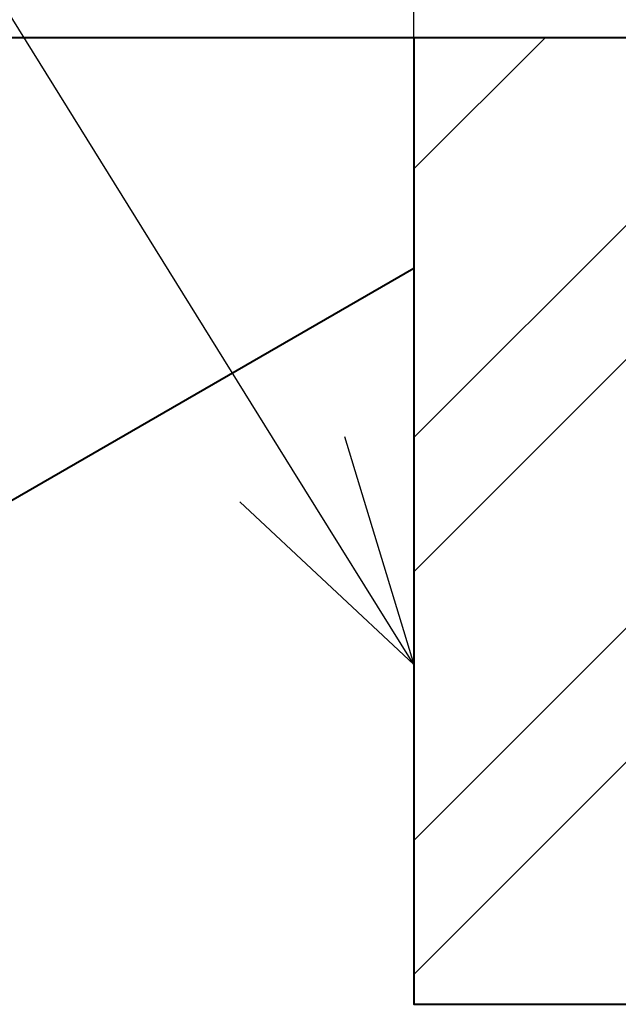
# Model space of a CAD drawing. Header units: metres. Extents: x -138 to 797, y -50 to 519.
# Tile 6 of 256: x -66.81 to -62.91, y 5.44 to 11.86. Entities that reach past the tile are written whole.
import ezdxf
from ezdxf import colors
from ezdxf.entities.mleader import LeaderData, LeaderLine
from ezdxf.enums import TextEntityAlignment as Align
from ezdxf.math import Vec2, Vec3

# ---------------------------------------------------------------- set-up
doc = ezdxf.new("R2010")
doc.units = ezdxf.units.M
doc.header["$MEASUREMENT"] = 0
for name, color, linetype, lineweight in [('B_ANNO_DIM', 7, 'Continuous', 18), ('B_ANNO_TEXT', 7, 'Continuous', 18), ('B_DETAIL', 7, 'Continuous', 18), ('B_DETAIL_OBJ', 7, 'Continuous', 40)]:
    doc.layers.add(name, color=color, linetype=linetype, lineweight=lineweight)
doc.styles.add('Annotative', font='calibri.ttf', dxfattribs={"height": 0.0625})
doc.styles.get("Standard").update_dxf_attribs({"font": 'calibri.ttf'})
doc.dimstyles.new('Annotative', dxfattribs={"dimscale": 0, "dimtxt": 0.0625, "dimasz": 0.0625, "dimexe": 0.03125, "dimexo": 0.03125, "dimgap": 0.03125, "dimtad": 1, "dimdec": 3, "dimzin": 3, "dimdsep": 46, "dimlunit": 4, "dimtxsty": 'Standard', "dimblk": 'OPEN30', "dimcen": 0.03125, "dimaunit": 1, "dimadec": 0, "dimazin": 3, "dimtfac": 0.75, "dimtdec": 3, "dimtofl": 0, "dimtmove": 0, "dimatfit": 3, "dimldrblk": 'OPEN30', "dimfxl": 1, "dimtfill": 1, "dimfrac": 1, "dimtolj": 1, "dimtzin": 0, "dimarcsym": 0})

# ---------------------------------------------------------------- blocks, each defined once
blk = doc.blocks.new('_Open30')
at = {"color": 0, "linetype": 'ByBlock', "lineweight": -2}
for p, q in [((-1, 0.2679), (0, 0)), ((0, 0), (-1, -0.2679)), ((0, 0), (-1, 0))]:
    blk.add_line(p, q, dxfattribs=at)
blk = doc.blocks.new('*D31')
at = {"layer": 'B_ANNO_DIM', "color": 0, "lineweight": -2, "transparency": 16777216}
for p, q in [((-64.244, 11.705), (-64.244, 21.4985)), ((-59.3538, 11.705), (-59.3538, 21.4985)), ((-60.8538, 20.7485), (-62.744, 20.7485))]:
    blk.add_line(p, q, dxfattribs=at)
at = {"layer": 'Defpoints', "color": 0, "transparency": 16777216}
for p in [(-64.244, 20.7485), (-64.244, 10.955), (-59.3538, 10.955)]:
    blk.add_point(p, dxfattribs=at)
at = {"layer": 'B_ANNO_DIM', "color": 0, "lineweight": -2, "transparency": 16777216, "xscale": 1.5, "yscale": 1.5, "zscale": 1.5, "rotation": 180}
blk.add_blockref('_Open30', (-64.244, 20.7485), dxfattribs=at)
at = {"layer": 'B_ANNO_DIM', "color": 0, "lineweight": -2, "transparency": 16777216, "xscale": 1.5, "yscale": 1.5, "zscale": 1.5}
blk.add_blockref('_Open30', (-59.3538, 20.7485), dxfattribs=at)
at = {"layer": 'B_ANNO_DIM', "color": 0, "transparency": 16777216, "char_height": 1.5, "attachment_point": 5, "bg_fill": 3, "box_fill_scale": 1.25, "bg_fill_color": 256, "bg_fill_true_color": 13158600, "bg_fill_transparency": 0}
for s, insert in [('\\A1;1{\\H0.75x;\\S1#4;}"', (-61.7989, 22.6274)), ('\\A1;TYP.', (-61.7989, 19.2433))]:
    blk.add_mtext(s, dxfattribs=dict(at, insert=insert))
blk = doc.blocks.new('INS_JTSS_ATGRSDWK+SS_BASE')
at = {"layer": 'B_DETAIL'}
h = blk.add_hatch(dxfattribs=at)
h.set_pattern_fill('ANSI32', color=256, scale=4.951333)
h.set_pattern_definition([(45, (104.68, -318.2229), (-1.31292, 1.31292), []), (45, (105.5552, -318.2229), (-1.31292, 1.31292), [])])
h.paths.add_polyline_path([(52.6941, -255.0962), (48.5845, -255.0962), (48.5845, -261.3962), (52.6941, -261.3962), (52.6934, -259.8182, 0.713325), (51.4877, -259.4044), (51.3452, -259.8188, -1), (50.0419, -259.3708), (50.8739, -256.9505, -0.901732), (52.2093, -257.2601), (53.2831, -257.2601), (53.4748, -257.0615), (53.4748, -255.8837)])
at = {"layer": 'B_DETAIL_OBJ', "flags": 128}
for points in [[(53.2831, -257.2601), (53.4748, -257.0615), (53.4748, -255.8837), (52.6941, -255.0962), (14.2915, -255.0962), (14.2915, -293.6762)], [(42.0441, -262.5962), (42.5015, -260.1092), (48.5845, -256.5973)]]:
    blk.add_lwpolyline(points, dxfattribs=at)
blk.add_lwpolyline([(48.5845, -255.0962), (48.5845, -261.3962), (52.6941, -261.3962), (52.6934, -259.8188, 0.713683), (51.4877, -259.4044)], format="xyb", dxfattribs=at)
at = {"style": 'Annotative'}
blk.add_attdef('DIM12', text='', height=1.5, rotation=90, dxfattribs=at).set_placement((9.8635, -92.4421), align=Align.MIDDLE_CENTER)
at = {"layer": 'B_ANNO_DIM', "lineweight": 30}
for tag, p in [('BAR1', (10.7294, -248.1165)), ('BAR3', (129.0984, -257.5272))]:
    blk.add_attdef(tag, text='', height=1.5, dxfattribs=at).set_placement(p, align=Align.TOP_LEFT)
at = {"layer": 'B_ANNO_DIM', "style": 'Annotative'}
for tag, p in [('BAR2', (96.1024, -274.8563)), ('BAR4', (122.9444, -296.1127))]:
    blk.add_attdef(tag, text='', height=1.5, dxfattribs=at).set_placement(p, align=Align.TOP_LEFT)
at = {"layer": 'B_ANNO_TEXT', "style": 'Annotative'}
for tag, p in [('SS', (321.0554, -84.683)), ('BID#', (275.9705, -312.1489))]:
    blk.add_attdef(tag, p, '', height=1.5, dxfattribs=at)
at = {"layer": 'B_ANNO_DIM'}
dim = blk.add_linear_dim(base=(48.5845, -246.0902), p1=(53.4748, -255.8837), p2=(48.5845, -255.8837), text='<>\\XTYP.', dimstyle='Annotative', override={"dimlfac": 0.25}, dxfattribs=at)
dim.commit()
dim.dimension.update_dxf_attribs({"geometry": '*D31', "text_midpoint": (51.0297, -246.0902), "dimtype": 128, "insert": (112.8286, -266.8387)})
ml = blk.add_multileader_mtext('Standard', dxfattribs=at)
ml.set_content('', color=256)
ml.set_leader_properties()
ml.set_arrow_properties(name='OPEN30')
ml.build(insert=Vec2(0, 0))
ml.multileader.update_dxf_attribs({"text_right_attachment_type": 3, "dogleg_length": 0.0625, "arrow_head_size": 1.5, "scale": 24})
ctx = ml.context
ctx.base_point, ctx.scale, ctx.char_height, ctx.arrow_head_size, ctx.landing_gap_size, ctx.plane_origin = Vec3(27.0195, -242.7359), 24, 1.5, 1.5, 0.75, Vec3(44.2314, -227.2103)
ctx.right_attachment = 3
notes = []
notes.append((ctx, [(0, (1, 1, 0), (32.0464, -242.7359), (-1, 0), 3.5269, [(0, [(48.5845, -259.1819), (38.3587, -242.7359), (38.3587, -242.7359)], 0, [])])]))
ctx.mtext.insert, ctx.mtext.flow_direction = Vec3(27.7695, -241.9859), 5
for ctx, leaders in notes:
    for number, flags, end, landing, length, lines in leaders:
        leader = LeaderData()
        leader.index, (leader.has_last_leader_line, leader.has_dogleg_vector, leader.attachment_direction) = number, flags
        leader.last_leader_point, leader.dogleg_vector, leader.dogleg_length = Vec3(end), Vec3(landing), length
        for number, points, colour, breaks in lines:
            line = LeaderLine()
            line.index, line.vertices, line.color, line.breaks = number, Vec3.list(points), colors.encode_raw_color(colour), breaks
            leader.lines.append(line)
        ctx.leaders.append(leader)

msp = doc.modelspace()

# ---------------------------------------------------------------- block references
msp.add_blockref('INS_JTSS_ATGRSDWK+SS_BASE', (-112.8286, 266.8387))

doc.saveas('drawing.dxf')
